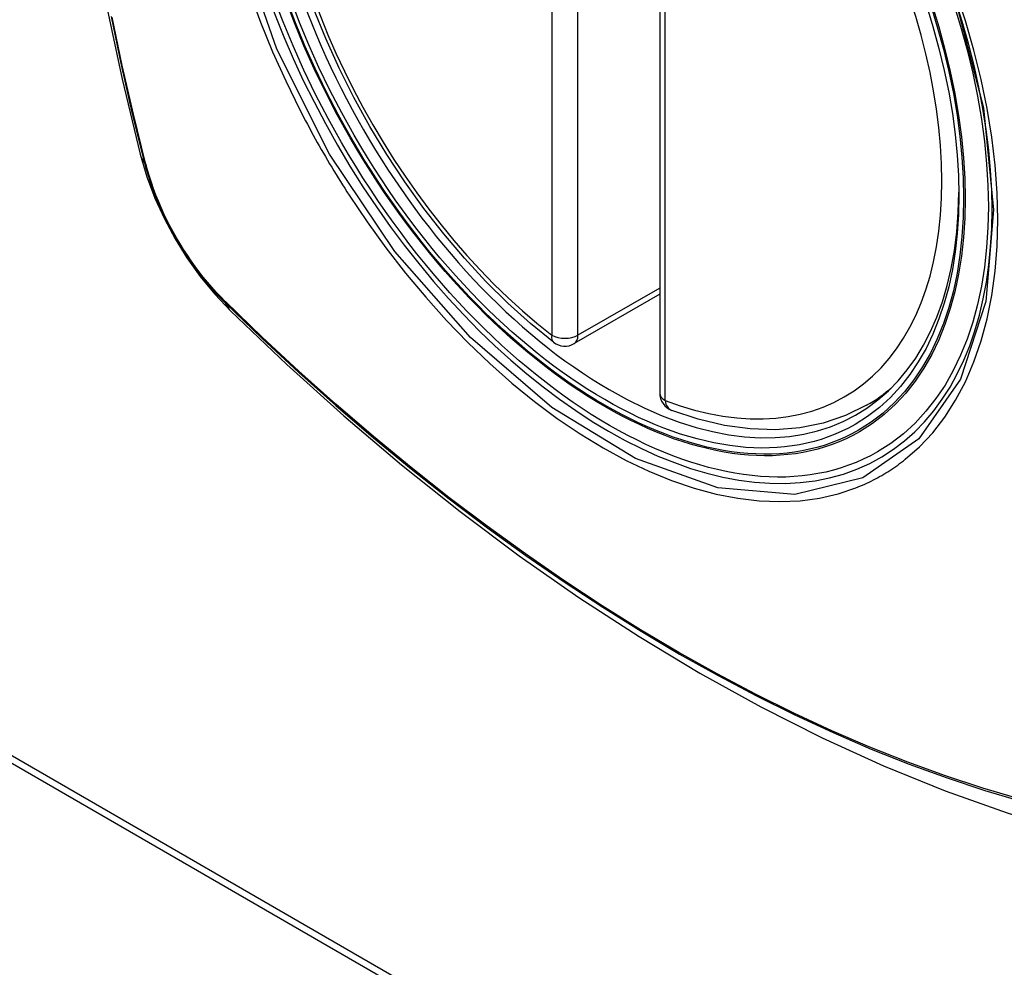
# Model space of a CAD drawing. Header units: inches. Extents: x 20 to 506, y 54 to 236.
# Tile 172 of 245: x 460.256 to 460.885, y 210.677 to 211.283. Entities that reach past the tile are written whole.
import ezdxf

# ---------------------------------------------------------------- set-up
doc = ezdxf.new("R2010")
doc.units = ezdxf.units.IN
doc.header["$MEASUREMENT"] = 0
doc.layers.add('Visible Edges(ANSI)', color=7, linetype='Continuous', lineweight=25)
doc.layers.add('Visible Tangent Edges(ANSI)', color=7, linetype='Continuous', lineweight=25)

msp = doc.modelspace()

# ---------------------------------------------------------------- linework, layer by layer
at = {"layer": 'Visible Edges(ANSI)'}
for p, q in [((460.66447, 211.52869), (460.66447, 211.04402)), ((460.66447, 211.10714), (460.6098, 211.07558)), ((459.7534, 211.09457), (461.87472, 209.86982)), ((459.75765, 211.09702), (461.87897, 209.87227)), ((460.79658, 211.03619), (460.80685, 211.04212))]:
    msp.add_line(p, q, dxfattribs=at)
at = {"layer": 'Visible Edges(ANSI)', "flags": 128}
for points in [[(460.33621, 211.90369), (460.32336, 211.86563), (460.3123, 211.82645), (460.303, 211.78621), (460.29545, 211.74499), (460.2896, 211.70285), (460.28546, 211.65986), (460.28298, 211.61606), (460.28216, 211.57154), (460.28298, 211.52634), (460.2854, 211.48053), (460.28943, 211.43418), (460.29502, 211.38734), (460.30217, 211.34009), (460.31085, 211.29249), (460.32104, 211.24462), (460.33272, 211.19653)], [(460.59665, 211.07648), (460.58196, 211.08849), (460.56755, 211.10147), (460.55347, 211.11538), (460.53978, 211.13014), (460.52655, 211.1457), (460.51383, 211.16198), (460.50167, 211.17891), (460.49013, 211.19641), (460.47926, 211.21441), (460.46911, 211.23282), (460.45973, 211.25156), (460.45115, 211.27055), (460.44341, 211.28971)], [(460.33272, 211.19653), (460.33696, 211.18224), (460.3421, 211.16851), (460.34808, 211.15531), (460.35489, 211.14259), (460.3625, 211.13034), (460.37094, 211.11855), (460.38026, 211.10724), (460.39051, 211.09642)], [(460.39051, 211.09642), (460.42632, 211.06226), (460.46269, 211.0295), (460.49957, 210.99818), (460.53692, 210.96837), (460.57468, 210.9401), (460.61281, 210.91345), (460.65127, 210.88844), (460.69, 210.86514), (460.72898, 210.84358), (460.76814, 210.82383), (460.80745, 210.80592), (460.84686, 210.78991), (460.88634, 210.77585), (460.92584, 210.76378), (460.9653, 210.75377), (461.00468, 210.74586)], [(460.79658, 211.03619), (460.78318, 211.0296), (460.76891, 211.02478), (460.75391, 211.02175), (460.73831, 211.02053), (460.72224, 211.02108), (460.70578, 211.02336), (460.68904, 211.02734), (460.6721, 211.03297)]]:
    msp.add_lwpolyline(points, dxfattribs=at)
at = {"layer": 'Visible Edges(ANSI)'}
for centre, start, end in [((460.6039, 211.08581), 232.17173, 300), ((460.67628, 211.04402), 180, 249.28185)]:
    msp.add_arc(centre, 0.01181, start, end, dxfattribs=at)
msp.add_ellipse((460.6293, 211.30102), major_axis=(-0.15994, 0.27703), ratio=0.57735, dxfattribs=at)
msp.add_ellipse((460.63278, 211.30303), major_axis=(0.15748, -0.27276), ratio=0.57735, start_param=2.363977, end_param=7.060801, dxfattribs=at)
at = {"layer": 'Visible Tangent Edges(ANSI)'}
for p, q in [((460.59554, 211.56566), (460.59554, 211.08099)), ((460.61225, 211.08099), (460.61225, 211.56566)), ((460.66792, 211.0392), (460.66792, 211.52387)), ((460.33624, 211.19041), (460.33612, 211.19086)), ((460.66447, 211.11113), (460.61225, 211.08099)), ((460.38731, 211.1022), (460.38697, 211.10253))]:
    msp.add_line(p, q, dxfattribs=at)
at = {"layer": 'Visible Tangent Edges(ANSI)', "flags": 128}
for points in [[(460.85342, 211.29483), (460.87116, 211.22633), (460.87769, 211.16118), (460.87276, 211.10253), (460.8565, 211.0529), (460.82987, 211.01475), (460.79408, 210.98987), (460.75073, 210.97932), (460.70159, 210.98352), (460.64904, 211.00227), (460.59549, 211.03477), (460.54351, 211.07944), (460.49537, 211.13437), (460.45352, 211.19673), (460.4199, 211.26381), (460.39577, 211.33289)], [(460.40264, 211.29978), (460.40958, 211.28086), (460.41723, 211.26206), (460.42558, 211.24343), (460.43459, 211.22501)], [(460.82132, 211.00173), (460.83039, 211.00973), (460.83879, 211.01871), (460.84647, 211.02862), (460.85344, 211.0395), (460.85966, 211.0513), (460.86512, 211.06395), (460.86978, 211.07738), (460.87362, 211.09153), (460.87661, 211.10635), (460.87874, 211.12181), (460.88002, 211.13794), (460.88045, 211.15466), (460.88003, 211.17188), (460.87875, 211.18952), (460.87661, 211.20749), (460.87362, 211.22577), (460.8698, 211.24429), (460.86516, 211.263), (460.85972, 211.28184), (460.85349, 211.30076)], [(460.31403, 211.28466), (460.32048, 211.25363), (460.32758, 211.22243), (460.33534, 211.1911)], [(460.33612, 211.19086), (460.32835, 211.22212), (460.32123, 211.25325), (460.31477, 211.28422)], [(460.43459, 211.22501), (460.43579, 211.22268), (460.437, 211.22035), (460.43821, 211.21802), (460.43944, 211.2157), (460.44068, 211.21339), (460.44193, 211.21108), (460.44319, 211.20877), (460.44446, 211.20647), (460.44574, 211.20417), (460.44703, 211.20188), (460.44833, 211.19959), (460.44964, 211.19731), (460.45096, 211.19504), (460.45229, 211.19277), (460.45363, 211.1905), (460.45498, 211.18825), (460.45634, 211.18599), (460.45771, 211.18375), (460.45909, 211.18151), (460.46048, 211.17927), (460.46187, 211.17705), (460.46328, 211.17483), (460.46469, 211.17261), (460.46612, 211.1704)], [(460.33534, 211.1911), (460.33643, 211.18705), (460.33764, 211.18299), (460.33895, 211.17892), (460.34037, 211.17485), (460.34189, 211.17077), (460.34352, 211.16671), (460.34525, 211.16266), (460.34708, 211.15863), (460.349, 211.15463), (460.35101, 211.15066), (460.35312, 211.14672), (460.35531, 211.14283), (460.35758, 211.13899), (460.35994, 211.1352), (460.36237, 211.13147), (460.36488, 211.1278), (460.36745, 211.12421), (460.3701, 211.12069), (460.3728, 211.11725), (460.37556, 211.11389), (460.37838, 211.11062), (460.38125, 211.10745), (460.38417, 211.10438), (460.38712, 211.10141)], [(460.38697, 211.10253), (460.38408, 211.10546), (460.38123, 211.10849), (460.37842, 211.11161), (460.37567, 211.11482), (460.37297, 211.11812), (460.37033, 211.12149), (460.36775, 211.12494), (460.36523, 211.12846), (460.36278, 211.13205), (460.3604, 211.1357), (460.3581, 211.1394), (460.35588, 211.14316), (460.35374, 211.14697), (460.35168, 211.15081), (460.34971, 211.1547), (460.34782, 211.15861), (460.34603, 211.16255), (460.34433, 211.16651), (460.34273, 211.17048), (460.34123, 211.17447), (460.33983, 211.17846), (460.33853, 211.18245), (460.33733, 211.18643), (460.33624, 211.19041)], [(460.46612, 211.1704), (460.4776, 211.15335), (460.48961, 211.13676), (460.5021, 211.1207), (460.51502, 211.10522), (460.52833, 211.09039), (460.54198, 211.07627), (460.55592, 211.06291), (460.57009, 211.05037), (460.58445, 211.03868), (460.59895, 211.02786), (460.61356, 211.01796), (460.62824, 211.009), (460.64293, 211.00102), (460.65754, 210.99407), (460.67205, 210.98816), (460.68639, 210.98331), (460.70052, 210.97952), (460.71441, 210.97682), (460.728, 210.9752), (460.74124, 210.97468), (460.75409, 210.97527), (460.76649, 210.97695), (460.7784, 210.97971), (460.78979, 210.98353)], [(460.38712, 211.10141), (460.4104, 211.079), (460.43393, 211.05719), (460.45769, 211.036), (460.48165, 211.01546), (460.50579, 210.9956), (460.53006, 210.97644), (460.55446, 210.958), (460.57894, 210.9403), (460.60348, 210.92337), (460.62804, 210.90722), (460.6526, 210.89187), (460.67715, 210.87732), (460.7017, 210.86356), (460.72625, 210.85059), (460.75076, 210.83844), (460.77522, 210.8271), (460.79959, 210.8166), (460.82386, 210.80694), (460.848, 210.79813), (460.87202, 210.79017), (460.89588, 210.78307)], [(460.89462, 210.78465), (460.87085, 210.79168), (460.84693, 210.79956), (460.82288, 210.8083), (460.7987, 210.81789), (460.77441, 210.82833), (460.75003, 210.83961), (460.72558, 210.85171), (460.70111, 210.86463), (460.67662, 210.87835), (460.65213, 210.89287), (460.62763, 210.90819), (460.60312, 210.92432), (460.57864, 210.94123), (460.55421, 210.95891), (460.52987, 210.97734), (460.50565, 210.99649), (460.48158, 211.01634), (460.45768, 211.03686), (460.43398, 211.05803), (460.41052, 211.07982), (460.38731, 211.1022)], [(460.78979, 210.98353), (460.79121, 210.9841), (460.79262, 210.98468), (460.79402, 210.98528), (460.79541, 210.98589), (460.79679, 210.98652), (460.79817, 210.98717), (460.79953, 210.98784), (460.80089, 210.98852), (460.80223, 210.98922), (460.80357, 210.98994), (460.8049, 210.99067), (460.80622, 210.99142), (460.80753, 210.99219), (460.80883, 210.99298), (460.81012, 210.99378), (460.81141, 210.9946), (460.81268, 210.99543), (460.81394, 210.99628), (460.8152, 210.99715), (460.81644, 210.99803), (460.81768, 210.99893), (460.8189, 210.99985), (460.82012, 211.00078), (460.82132, 211.00173)]]:
    msp.add_lwpolyline(points, dxfattribs=at)
at = {"layer": 'Visible Tangent Edges(ANSI)'}
for centre, major_axis, ratio, start_param, end_param in [((460.63178, 211.30246), (-0.17318, 0.29996), 0.57735, 5.05527, 10.652693), ((460.63173, 211.30243), (-0.15059, 0.26083), 0.57735, 5.66855, 8.468616), ((460.63173, 211.30243), (0.15059, -0.26083), 0.57735, 5.66855, 8.468616), ((460.44709, 211.226), (-0.11437, -0.02947), 0.354513, 0, 0.141666), ((460.34465, 211.19401), (-0.00953, -0.00245), 0.359305, 0.141946, 0.405653), ((460.3943, 211.10802), (-0.00689, -0.00703), 0.359305, 5.877532, 6.141239), ((460.47322, 211.18074), (-0.08271, -0.08432), 0.354513, 6.141519, 6.283185), ((460.6039, 211.08581), (-0.00724, -0.00933), 0.470841, 5.569756, 6.283185), ((460.6039, 211.08581), (0.01181, 0), 0.57735, 3.926991, 5.497787), ((460.6039, 211.08581), (0.00591, -0.01023), 0.57735, 0, 0.785398), ((460.67628, 211.04402), (-0.01181, 0), 0.57735, 0, 0.785398), ((460.64009, 211.30725), (0.1565, -0.27106), 0.57735, 0, 0.111997), ((460.67628, 211.04402), (-0.00418, -0.01105), 0.667065, 5.396522, 6.283185)]:
    msp.add_ellipse(centre, major_axis=major_axis, ratio=ratio, start_param=start_param, end_param=end_param, dxfattribs=at)
for centre, major_axis in [((460.63238, 211.3028), (0.17111, -0.29637)), ((460.6294, 211.30108), (-0.1627, 0.2818)), ((460.6293, 211.30102), (0.1621, -0.28076))]:
    msp.add_ellipse(centre, major_axis=major_axis, ratio=0.57735, dxfattribs=at)

doc.saveas('drawing.dxf')
